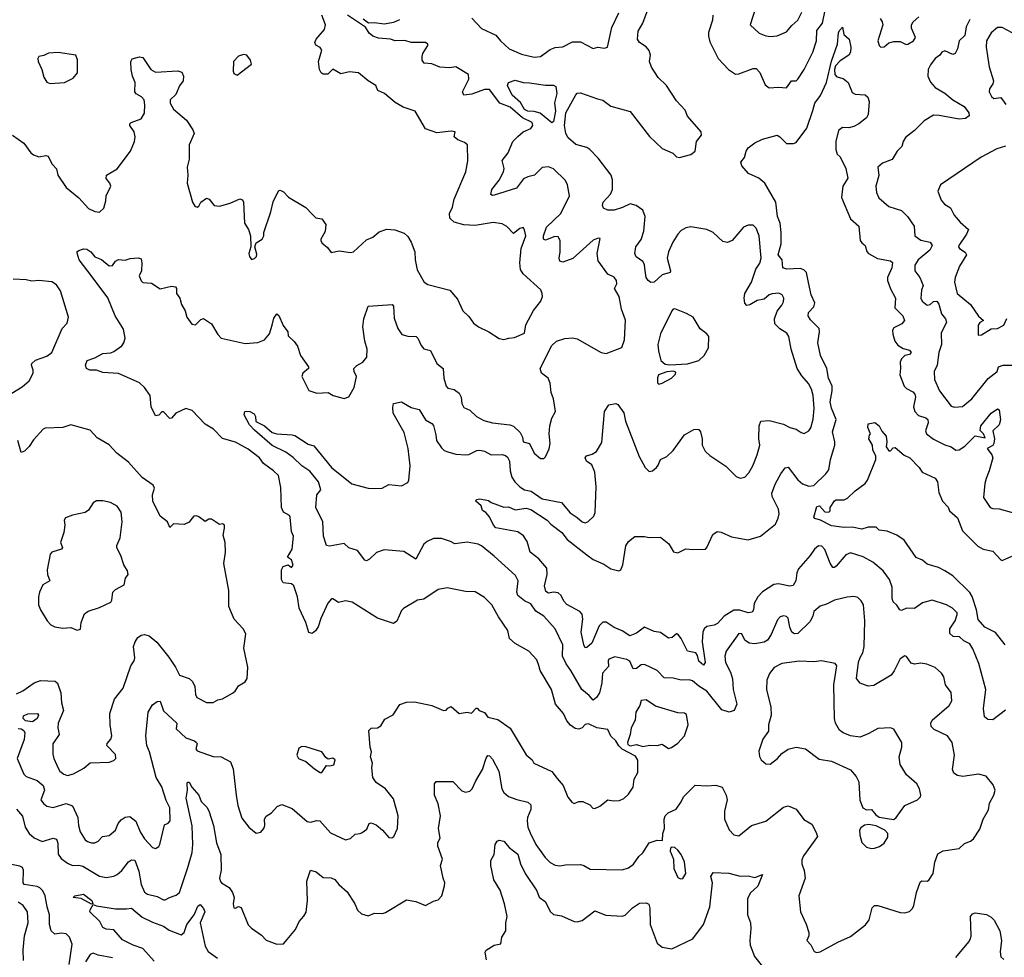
# Model space of a CAD drawing. Extents: x 1995161 to 2088924, y 769148 to 906007.
# Tile 167 of 256: x 2043575 to 2049738, y 812490 to 818357. Entities that reach past the tile are written whole.
import ezdxf

# ---------------------------------------------------------------- set-up
doc = ezdxf.new("R2010")
doc.units = 0

msp = doc.modelspace()

# ---------------------------------------------------------------- linework, layer by layer
at = {"layer": '0CON20XD'}
for points in [[(2048183.1, 818435), (2048146.2, 818325), (2048203.6, 818273.6), (2048245, 818255.6), (2048275, 818251.9), (2048315, 818255.8), (2048375, 818280.8), (2048408.2, 818321.8), (2048445.4, 818355), (2048469.2, 818405)], [(2043530, 817635), (2043600, 817585), (2043644.4, 817524.4), (2043661.1, 817511.1), (2043695, 817499.2), (2043737.7, 817507.7), (2043752.7, 817502.7), (2043775.6, 817455), (2043805.8, 817425), (2043814.3, 817384.3), (2043866.3, 817306.3), (2043945, 817242), (2044005, 817176), (2044046.1, 817156.1), (2044075, 817153.8), (2044102, 817178), (2044113, 817223), (2044115.8, 817255), (2044145.8, 817315), (2044138.8, 817335), (2044116.7, 817363.3), (2044118, 817385), (2044184.3, 817425), (2044268.8, 817535), (2044294, 817595), (2044297.5, 817625), (2044290.8, 817655), (2044264, 817695), (2044264, 817705), (2044273.3, 817715), (2044335, 817736), (2044355, 817772.5), (2044358.2, 817825), (2044353.6, 817855), (2044338.1, 817875), (2044303.4, 817893.4), (2044296.2, 817906.2), (2044296.7, 817965), (2044280, 818005), (2044272.5, 818045), (2044271.2, 818095), (2044278.3, 818111.7), (2044325, 818124), (2044345, 818120.8), (2044394.7, 818044.7), (2044425, 818030), (2044565, 818038), (2044589.5, 818029.5), (2044600, 818005), (2044598.6, 817975), (2044575, 817943.3), (2044551.2, 817888.8), (2044516.7, 817855), (2044516.7, 817835), (2044537, 817797), (2044618.3, 817728.3), (2044658.8, 817668.8), (2044666, 817645), (2044635.8, 817575), (2044635.8, 817485), (2044622.5, 817435), (2044628, 817385), (2044623.8, 817335), (2044656.7, 817215), (2044670.7, 817190.7), (2044685, 817183.3), (2044695, 817190), (2044707.5, 817215), (2044745, 817240), (2044760, 817235), (2044792.5, 817195), (2044825, 817190), (2044891.7, 817208.3), (2044953.6, 817236.4), (2044969.3, 817229.3), (2044976.2, 817215), (2044980.8, 817085), (2045006, 817045), (2045018.8, 817005), (2045021.2, 816935), (2045008.8, 816895), (2045012.5, 816875), (2045025, 816857.5), (2045045, 816862.5), (2045056.7, 816875), (2045059.3, 816889.3), (2045046.7, 816935), (2045055, 816960), (2045092.5, 816985), (2045103.3, 817005), (2045103.3, 817025), (2045146.9, 817155), (2045161.7, 817218.3), (2045195, 817286.7), (2045205, 817290), (2045225, 817280), (2045257, 817247), (2045365, 817181.2), (2045408.2, 817138.2), (2045427.3, 817117.3), (2045465, 817111.2), (2045490.8, 817075), (2045487, 817033), (2045458.8, 816985), (2045458.8, 816975), (2045465, 816960), (2045501.7, 816931.7), (2045525, 816900), (2045575, 816912), (2045645, 816901.2), (2045665, 816903.8), (2045745, 816979.2), (2045785, 816997.5), (2045825, 817030.6), (2045873, 817047), (2045922.8, 817042.8), (2045980.9, 817020.9), (2046005, 817001.2), (2046025.4, 816965.4), (2046048, 816905), (2046049.4, 816855), (2046061.7, 816791.7), (2046105.8, 816715.8), (2046129.5, 816699.5), (2046266.7, 816665), (2046315, 816608.8), (2046348.8, 816535), (2046385, 816500), (2046415, 816458), (2046446.7, 816435), (2046511.2, 816405), (2046575, 816362), (2046605, 816355.8), (2046636, 816364), (2046672.3, 816367.7), (2046734.2, 816395), (2046741.8, 816448.2), (2046791.4, 816538.6), (2046835.7, 816595), (2046847.1, 816625), (2046845.8, 816645), (2046836.1, 816666.1), (2046726.1, 816766.1), (2046709.5, 816795), (2046705.5, 816835), (2046714.4, 816925.6), (2046741.9, 817005), (2046735, 817042.5), (2046726, 817056), (2046705, 817051.2), (2046665, 817018.8), (2046623.1, 817063.1), (2046595, 817080.5), (2046538.3, 817088.3), (2046425, 817068.5), (2046355, 817074.3), (2046295, 817091.4), (2046267.1, 817115), (2046264.6, 817145), (2046282.9, 817185), (2046294.6, 817235), (2046368.2, 817405), (2046379.4, 817475), (2046377.5, 817575), (2046359.1, 817589.1), (2046316.7, 817605), (2046293.6, 817623.6), (2046300, 817655), (2046275, 817660), (2046185, 817648.5), (2046115, 817674.4), (2046050, 817785), (2045975, 817810.8), (2045925, 817840), (2045858.8, 817895), (2045816.7, 817915), (2045804, 817945), (2045755, 817974.3), (2045695, 818025.7), (2045638.8, 818031.2), (2045585, 818018), (2045535, 818048.8), (2045504.3, 818015.7), (2045475, 818016.9), (2045460.8, 818025), (2045451.1, 818045), (2045445.6, 818095), (2045465.9, 818165.9), (2045455, 818183.8), (2045427.5, 818197.5), (2045421.8, 818215), (2045430.9, 818235), (2045482.9, 818295), (2045488.9, 818325), (2045465.7, 818385.7)], [(2044027.7, 816747.7), (2043947.5, 816855), (2043933.6, 816896.4), (2043933.9, 816906.1), (2043945, 816913.3), (2043975, 816924), (2043995, 816921.4), (2044019.2, 816905), (2044045, 816874), (2044086.1, 816856.1), (2044135, 816817.5), (2044155, 816820), (2044173.6, 816846.4), (2044193.6, 816856.4), (2044235, 816853.3), (2044266.4, 816863.6), (2044317, 816867), (2044335, 816860), (2044340, 816835), (2044336.2, 816785), (2044322.5, 816755), (2044335, 816722.5), (2044345, 816712.5), (2044399.5, 816709.5), (2044453.6, 816673.6), (2044525, 816690), (2044550, 816685), (2044556.2, 816675), (2044556.7, 816645), (2044576.2, 816615), (2044588, 816575), (2044611.2, 816535), (2044621.2, 816495), (2044653, 816453), (2044675, 816448.8), (2044707.7, 816482.3), (2044725, 816486.7), (2044776.2, 816455), (2044815, 816386.7), (2044835, 816363.8), (2044985, 816332), (2045065, 816337.1), (2045106.7, 816353.3), (2045137.9, 816392.1), (2045155.7, 816445), (2045165, 816490), (2045185, 816517.5), (2045195.9, 816505.9), (2045223, 816443), (2045252.5, 816405), (2045255, 816380), (2045293, 816343), (2045313.6, 816313.6), (2045332.5, 816255), (2045382.5, 816185), (2045382.5, 816175), (2045347.5, 816145), (2045340, 816125), (2045385, 816036.7), (2045435, 816020.8), (2045505, 816023.8), (2045535.9, 816005.9), (2045605, 815986.7), (2045635, 815997.5), (2045669.2, 816055), (2045682.9, 816125), (2045668.8, 816155), (2045666.7, 816175), (2045685, 816193.8), (2045722.5, 816215), (2045748, 816245), (2045750, 816295), (2045735.6, 816345), (2045723.5, 816435), (2045728.9, 816485), (2045755.6, 816564.4), (2045906.2, 816575), (2045914.3, 816564.3), (2045918.6, 816488.6), (2045941.1, 816425), (2045966.6, 816386.6), (2046005, 816376.7), (2046056.2, 816375), (2046067.5, 816365), (2046087.9, 816317.9), (2046105, 816298), (2046145, 816286.7), (2046186.5, 816206.5), (2046226, 816175), (2046230, 816115), (2046245, 816063.3), (2046255, 816051.2), (2046295, 816044), (2046325, 816021.2), (2046337.1, 815995), (2046342.5, 815955), (2046355, 815930.8), (2046393.1, 815913.1), (2046434.7, 815874.7), (2046480.2, 815850.2), (2046535, 815834.2), (2046642.3, 815822.3), (2046664.5, 815814.5), (2046706.7, 815775), (2046721.1, 815745), (2046726.2, 815716.2), (2046765, 815706.2), (2046795, 815644.3), (2046835, 815612), (2046855, 815612), (2046865, 815621.2), (2046888.8, 815671.2), (2046894.5, 815705), (2046888.5, 815765), (2046893.1, 815815), (2046905, 815863.3), (2046928.8, 815905), (2046915.5, 815985), (2046901.5, 816025), (2046895, 816083.3), (2046883.3, 816115), (2046840, 816145), (2046831.4, 816175), (2046905, 816318), (2046933.8, 816345), (2046986.7, 816363.3), (2047034, 816366), (2047065, 816361.1), (2047213.8, 816275), (2047245, 816267.5), (2047343, 816307), (2047360.6, 816355), (2047366.4, 816476.4), (2047342.5, 816545), (2047326.2, 816625), (2047297.5, 816675), (2047311.4, 816705), (2047310, 816725), (2047295, 816746.9), (2047255, 816765.8), (2047195, 816847.5), (2047190, 816895), (2047207.3, 816987.3), (2047195, 816991.2), (2047165, 816976.9), (2047036.2, 816863.8), (2046975, 816840), (2046955.6, 816845.6), (2046951.1, 816865), (2046957.9, 816905), (2046957.5, 816975), (2046945, 816998.5), (2046925, 817000.4), (2046866.7, 816976.7), (2046852.5, 816985), (2046852.6, 817005), (2046871.6, 817058.4), (2046960.8, 817145), (2047015.6, 817255), (2047004.5, 817325), (2046991.7, 817351.7), (2046915, 817424.2), (2046885, 817436.5), (2046845, 817431.5), (2046796.3, 817383.7), (2046755, 817374.4), (2046728.9, 817361.1), (2046685, 817303.1), (2046545, 817260), (2046535, 817258), (2046524.4, 817264.4), (2046530, 817295), (2046576.1, 817353.9), (2046602.4, 817405), (2046606.4, 817426.3), (2046595, 817476.7), (2046631.5, 817525), (2046644.2, 817555.8), (2046661.9, 817595), (2046692.6, 817627.4), (2046725.3, 817654.7), (2046775, 817675.8), (2046786.5, 817695), (2046782.2, 817715), (2046722.3, 817742.3), (2046645, 817809.4), (2046580, 817835), (2046515, 817920), (2046485, 817921.5), (2046405, 817891.8), (2046353.8, 817885), (2046345.9, 817905.9), (2046385.4, 817985), (2046383.6, 818015), (2046305, 818062.7), (2046265, 818057.2), (2046205, 818059.6), (2046155, 818080.8), (2046105.9, 818085.9), (2046094.3, 818104.3), (2046093.4, 818126.6), (2046098.6, 818145), (2046130, 818195), (2046128.8, 818205), (2046115, 818214.2), (2046025, 818215.7), (2045985, 818226.5), (2045925, 818225.5), (2045895, 818235.4), (2045821.5, 818241.5), (2045785, 818254.3), (2045762.6, 818272.6), (2045739.7, 818309.7), (2045626.7, 818385)], [(2045725, 818361.8), (2045757, 818337), (2045795, 818339.5), (2045855, 818331.3), (2045917.1, 818342.9), (2045955, 818358.9)], [(2046405, 818366.2), (2046465, 818302.5), (2046555, 818261.4), (2046585, 818224.4), (2046638.6, 818175), (2046715, 818141.3), (2046795, 818122.5), (2046835, 818127.5), (2046895, 818171.4), (2046925.7, 818184.3), (2046975, 818188), (2047035, 818218.9), (2047085, 818218.9), (2047165, 818176.7), (2047194, 818186), (2047235, 818179.2), (2047254.2, 818185.8), (2047281.2, 818308.8), (2047325, 818400.8)], [(2047475.2, 818334.8), (2047501.3, 818408.7)], [(2047912.5, 818385), (2047911.1, 818355), (2047885, 818277.5), (2047885.5, 818255), (2047895, 818218.8), (2047947.1, 818115), (2048010.8, 818045), (2048055, 818016.9), (2048075, 818017.8), (2048165, 818052.7), (2048185, 818051.1), (2048206.4, 818026.4), (2048239.8, 817949.8), (2048265, 817930), (2048325, 817936.2), (2048375, 817931.2), (2048405, 817974), (2048435, 817975.8), (2048445, 817986), (2048484.4, 818045), (2048540, 818155), (2048561.2, 818225), (2048565, 818288.8), (2048598.9, 818335), (2048615, 818406.7)], [(2049520.7, 818359.3), (2049498.2, 818311.8), (2049490.5, 818259.5), (2049456, 818225), (2049444, 818175), (2049430, 818145), (2049415, 818140), (2049365, 818162), (2049346.7, 818155), (2049334.4, 818135.6), (2049304.3, 818115), (2049275, 818074.2), (2049260.9, 818045), (2049258.9, 818005), (2049275, 817967.5), (2049305, 817933.3), (2049365, 817897.3), (2049415, 817856), (2049485.5, 817815), (2049516.5, 817775), (2049517.8, 817755), (2049495, 817738.2), (2049455.9, 817734.1), (2049328.8, 817758.8), (2049295, 817759.2), (2049235, 817724.4), (2049175, 817664.2), (2049118.9, 817621.1), (2049104.4, 817595), (2049096.7, 817563.3), (2049066, 817535), (2049036.6, 817483.4), (2048975, 817458.9), (2048946, 817435), (2048952.7, 817382.7), (2048934, 817315), (2048937.1, 817275), (2048952.5, 817242.5), (2049015, 817188.1), (2049095, 817163.5), (2049131.9, 817125), (2049172.5, 817065), (2049178, 817005), (2049215, 816978.6), (2049273.8, 816965), (2049285.6, 816945), (2049271.2, 816915), (2049199.3, 816855), (2049178.3, 816821.7), (2049177.8, 816785), (2049208.2, 816745), (2049229.2, 816695), (2049219.2, 816665), (2049214.2, 816614.2), (2049223.8, 816595), (2049255, 816570), (2049273.3, 816575), (2049295, 816594.2), (2049315.4, 816595.4), (2049327.7, 816577.7), (2049345, 816517.5), (2049369.4, 816485), (2049376, 816465), (2049342.8, 816395), (2049343.8, 816325), (2049327.8, 816275), (2049317.1, 816195), (2049297.5, 816155), (2049300.6, 816105), (2049331.1, 816035), (2049405, 815939.2), (2049425, 815931.9), (2049475, 815937.1), (2049534.3, 815985.7), (2049637.2, 816112.8), (2049692, 816155), (2049701.2, 816185), (2049730, 816195), (2049790, 816195)], [(2048960, 818365), (2048973.3, 818345), (2048976.2, 818325), (2048945.7, 818225), (2048953.3, 818195), (2048964, 818185), (2048985, 818187.1), (2049015, 818211.9), (2049045, 818220.9), (2049085, 818221.4), (2049123, 818203), (2049134.1, 818204.1), (2049168.8, 818225), (2049182, 818245), (2049156.7, 818305), (2049157.5, 818325), (2049167.5, 818345), (2049203.3, 818375)], [(2046768.8, 813268.8), (2046805.6, 813195), (2046864.2, 813115), (2046895, 813084), (2046927, 813067), (2046955, 813062), (2046990.3, 813069.7), (2047085, 813071.4), (2047106.7, 813065), (2047145, 813040.8), (2047345, 813037.1), (2047385, 813050), (2047417.6, 813072.4), (2047449.5, 813120.5), (2047475.6, 813144.4), (2047515, 813206.2), (2047565, 813222.5), (2047598.3, 813221.7), (2047600, 813265), (2047610, 813295), (2047607.5, 813355), (2047614, 813375), (2047633.8, 813395), (2047683.3, 813416.7), (2047715, 813462), (2047729.4, 813495), (2047803.2, 813566.8), (2047875, 813562.2), (2047932.1, 813567.9), (2047972.5, 813555), (2047997.5, 813505), (2048003.5, 813475), (2047985.6, 813405), (2047986.4, 813355), (2048015, 813287.5), (2048045, 813255.8), (2048075, 813250), (2048155, 813314.2), (2048245, 813341.1), (2048355, 813429.6), (2048385, 813437.6), (2048435, 813418), (2048483, 813353), (2048533, 813323), (2048560.9, 813270.9), (2048567.8, 813245), (2048480.8, 813125), (2048470.9, 813099.1), (2048470, 813075), (2048484.2, 813034.2), (2048492, 812985), (2048450.8, 812875), (2048461.2, 812775), (2048497.7, 812697.7), (2048514, 812645), (2048513.8, 812625), (2048501.2, 812595), (2048527.3, 812567.3), (2048547, 812527), (2048565, 812520), (2048585, 812524.3), (2048695.5, 812584.5), (2048775, 812620), (2048867.7, 812692.3), (2048891.2, 812725), (2048911.2, 812798.8), (2048925, 812813.3), (2048946.1, 812813.9), (2049085, 812770.8), (2049115, 812768), (2049145, 812776.7), (2049163.3, 812795), (2049171.2, 812815), (2049188, 812895), (2049210.3, 812959.7), (2049222.2, 812967.8), (2049255, 812967.1), (2049265, 812972.5), (2049293.1, 813015), (2049302.2, 813085), (2049321.5, 813138.5), (2049355, 813157.1), (2049455, 813170.8), (2049487.9, 813202.1), (2049525, 813215.8), (2049545, 813231.2), (2049585, 813291.2), (2049606.2, 813353.8), (2049637.6, 813412.4), (2049644.5, 813455), (2049672.5, 813505), (2049680, 813535), (2049668.8, 813568.8), (2049624.2, 813624.2), (2049575, 813635.7), (2049477.6, 813622.4), (2049445, 813628.1), (2049421.3, 813641.3), (2049413.3, 813665), (2049426.4, 813755), (2049410.6, 813835), (2049382.5, 813875), (2049298.8, 813915), (2049279.2, 813935), (2049277.1, 813955), (2049285.7, 813975), (2049391.4, 814065), (2049408.6, 814095), (2049405, 814146.7), (2049368.6, 814195), (2049358.6, 814245), (2049345, 814268), (2049305, 814304), (2049252.5, 814325), (2049215, 814331.4), (2049175, 814324.4), (2049155, 814330.6), (2049125, 814372.5), (2049115, 814376.7), (2049085, 814358), (2049048.2, 814281.8), (2049029.2, 814255), (2048920.1, 814189.9), (2048885, 814185.7), (2048834.7, 814205), (2048811.6, 814235), (2048824.1, 814335.9), (2048834.7, 814365.3), (2048851.8, 814395), (2048861.2, 814435), (2048864.5, 814595), (2048855.8, 814695), (2048841.7, 814721.7), (2048821.2, 814741.2), (2048795, 814747.5), (2048754.3, 814744.3), (2048675, 814725.5), (2048625, 814699.2), (2048585, 814686.7), (2048545, 814653.3), (2048540, 814625), (2048520.2, 814589.8), (2048445, 814516.5), (2048425, 814513.5), (2048408.6, 814525), (2048395.5, 814555), (2048385, 814612), (2048375, 814621.9), (2048355, 814627.8), (2048335, 814620), (2048317.4, 814602.6), (2048279.1, 814510.9), (2048254.7, 814475.3), (2048235, 814462.3), (2048175, 814451.1), (2048141.2, 814455), (2048114.2, 814475), (2048095, 814513.3), (2048075, 814516), (2047995.8, 814405), (2047989.2, 814375), (2047993.1, 814335), (2048024.2, 814274.2), (2048037, 814233), (2048041.4, 814165), (2048063.3, 814075), (2048045.8, 814034.2), (2048015, 814024.6), (2047968.8, 814038.8), (2047875.8, 814155.8), (2047826.1, 814186.1), (2047785, 814220.5), (2047765, 814225.5), (2047715, 814223.5), (2047665, 814237.8), (2047609.4, 814239.4), (2047565, 814285.5), (2047485, 814323.3), (2047465, 814321.1), (2047435, 814297.5), (2047415, 814294.4), (2047392.7, 814342.8), (2047375, 814353.9), (2047298.9, 814371.1), (2047262.9, 814355), (2047258.1, 814345), (2047260.3, 814309.7), (2047222.6, 814267.4), (2047218.1, 814208.1), (2047202.8, 814145), (2047185, 814115.6), (2047165, 814100), (2047139.1, 814129.1), (2047093.2, 814165), (2047025.3, 814285.3), (2046995, 814326.9), (2046972.7, 814375), (2046974.5, 814445), (2046925.4, 814545.4), (2046855.6, 814625), (2046805.7, 814655.7), (2046775, 814701.1), (2046735, 814721.4), (2046691.9, 814755), (2046685.6, 814775), (2046694.8, 814845), (2046678.8, 814878.8), (2046545, 815001.2), (2046464.6, 815064.6), (2046444.6, 815074.6), (2046375, 815088.5), (2046297.5, 815077.5), (2046272.1, 815092.1), (2046215, 815110), (2046165, 815110), (2046125, 815091.9), (2046105, 815075.6), (2046055, 814981.2), (2045979.7, 815029.7), (2045855, 815039.3), (2045807.2, 815022.8), (2045765, 814982), (2045745, 814971.2), (2045735, 814976.2), (2045690, 815035), (2045635, 815053.1), (2045605, 815080), (2045513, 815063), (2045495, 815067.5), (2045476.4, 815126.4), (2045471.2, 815215), (2045428, 815305), (2045434.2, 815385), (2045458.6, 815415), (2045445, 815465.8), (2045391.6, 815531.6), (2045340, 815565), (2045287, 815617), (2045241.3, 815651.3), (2045155, 815692.2), (2045045, 815788.9), (2045013.1, 815823.1), (2044978.8, 815885), (2044983.3, 815905), (2044995, 815908.6), (2045015, 815905.6), (2045041.7, 815891.7), (2045051.4, 815875), (2045053.8, 815843.8), (2045106.5, 815816.5), (2045155, 815774.2), (2045185, 815766), (2045279.2, 815759.2), (2045296.7, 815755), (2045380.5, 815700.5), (2045415, 815691.2), (2045526.2, 815555), (2045652.7, 815452.7), (2045755, 815426), (2045795, 815423.8), (2045844.1, 815425.9), (2045885, 815448), (2045965, 815440), (2046005, 815461.2), (2046011.4, 815475), (2046019.6, 815565), (2046006.5, 815675), (2045980.4, 815775), (2045913.3, 815895), (2045909.3, 815930.7), (2045915, 815956.2), (2045965, 815966), (2046025, 815930), (2046075, 815917.5), (2046113.8, 815853.8), (2046155, 815830.8), (2046165, 815818), (2046179.6, 815759.6), (2046184.6, 815725), (2046215, 815679.2), (2046231.8, 815661.8), (2046255, 815652.5), (2046305, 815639.5), (2046365, 815634.4), (2046385, 815637.1), (2046435, 815662.5), (2046455, 815664.5), (2046485, 815656.7), (2046525, 815634.7), (2046595, 815637.2), (2046615, 815630.8), (2046629, 815619), (2046640.6, 815595), (2046643.9, 815535), (2046655, 815494.4), (2046673.8, 815465), (2046705, 815433.8), (2046735, 815416.2), (2046777, 815407), (2046845, 815358.2), (2046966.4, 815336.4), (2047021.2, 815271.2), (2047065, 815242.9), (2047095, 815214.3), (2047115, 815208.8), (2047130, 815215), (2047168.9, 815251.1), (2047176.8, 815273.2), (2047183.1, 815435), (2047174.4, 815525), (2047155, 815571.2), (2047122, 815595), (2047114, 815615), (2047122.2, 815627.8), (2047158.3, 815638.3), (2047186, 815655), (2047218, 815712), (2047236, 815905), (2047262, 815948), (2047305, 815956.2), (2047319.5, 815949.5), (2047356.6, 815896.6), (2047367.5, 815845), (2047453, 815623), (2047489.2, 815555), (2047515, 815530), (2047535, 815534), (2047560, 815555), (2047571.3, 815568.7), (2047585, 815606), (2047625, 815624), (2047665, 815662), (2047735, 815759.2), (2047795, 815792), (2047815, 815796), (2047825, 815793.3), (2047835, 815777.5), (2047845.7, 815735), (2047845.8, 815695.8), (2047865, 815657.5), (2047895, 815630), (2047995, 815563.8), (2048059.5, 815499.5), (2048085, 815488), (2048113.3, 815495), (2048138, 815522), (2048162.5, 815565), (2048191.4, 815635), (2048208.1, 815695), (2048201.9, 815735), (2048202.2, 815815), (2048214, 815845), (2048265, 815848.2), (2048355.4, 815825.4), (2048395, 815804.4), (2048435.5, 815795.5), (2048465, 815774), (2048485, 815768), (2048514.5, 815785.5), (2048525.9, 815804.1), (2048541.9, 815858.1), (2048548.1, 815925), (2048540.6, 816005), (2048530.8, 816045), (2048511.5, 816081.5), (2048469.4, 816129.4), (2048441.3, 816175), (2048404.4, 816295), (2048389.4, 816375), (2048375.4, 816395.4), (2048332.1, 816422.1), (2048301.2, 816455), (2048300, 816485), (2048315, 816532.5), (2048345, 816570), (2048355, 816592.5), (2048356.9, 816615), (2048347.5, 816635), (2048325.8, 816645.8), (2048285, 816642.5), (2048264.7, 816635.3), (2048235, 816609.5), (2048190.6, 816600.6), (2048145, 816572.2), (2048125, 816569.2), (2048113.9, 816583.9), (2048108.8, 816615), (2048113.5, 816645), (2048155.9, 816715), (2048183.1, 816796.9), (2048206.5, 816833.5), (2048216.4, 816865), (2048204.1, 817004.1), (2048185, 817053.8), (2048165, 817070.8), (2048135, 817071.4), (2048105, 817058.6), (2048035, 816976.5), (2048005, 816962.7), (2047975, 816970), (2047915.7, 817025), (2047875, 817044.5), (2047775, 817060.5), (2047744.6, 817055.4), (2047715, 817038.9), (2047695, 817014.4), (2047662.7, 816965), (2047635.3, 816905), (2047627.3, 816865), (2047649.2, 816785), (2047646.2, 816775), (2047595, 816760), (2047546.9, 816715), (2047525, 816713.1), (2047507.8, 816725), (2047495.5, 816745), (2047488.5, 816801.5), (2047485, 816826), (2047475, 816844.4), (2047433.1, 816873.1), (2047425.3, 816895), (2047431.8, 816935), (2047465, 816981.5), (2047481.6, 817035), (2047489.1, 817125), (2047475.6, 817165), (2047432.5, 817195), (2047395, 817205.4), (2047347.9, 817182.1), (2047295, 817165.7), (2047256.5, 817166.5), (2047228, 817178), (2047222, 817195), (2047225.8, 817215), (2047272.5, 817265), (2047285.5, 817295), (2047285.6, 817355), (2047276.7, 817385), (2047195, 817490.6), (2047144.2, 817545), (2047125, 817557.5), (2047055, 817577.1), (2047008.1, 817618.1), (2046992.9, 817645), (2046984.7, 817694.7), (2046992.2, 817775), (2047055, 817887.8), (2047065, 817898.1), (2047085, 817900.6), (2047191.9, 817861.9), (2047225, 817854.5), (2047275, 817816.8), (2047395, 817782.9), (2047515.8, 817625.8), (2047595, 817550.6), (2047661.9, 817521.9), (2047685, 817498.8), (2047705, 817494), (2047775, 817514.3), (2047802.5, 817535), (2047810, 817595), (2047842.5, 817635), (2047840.5, 817655), (2047755, 817754.6), (2047740.3, 817790.3), (2047685, 817850), (2047623.6, 817945), (2047570.7, 817995), (2047530, 818060), (2047516.9, 818095), (2047522.5, 818135), (2047514.2, 818164.2), (2047495, 818186.9), (2047453.3, 818215), (2047441.2, 818235), (2047445.3, 818285), (2047475.2, 818334.8)], [(2049745, 814037.5), (2049665, 813975.5), (2049635, 813978.5), (2049613.8, 813993.8), (2049607.4, 814047.4), (2049622.9, 814165), (2049578.3, 814328.3), (2049541.1, 814421.1), (2049521.1, 814451.1), (2049485, 814470.9), (2049457.8, 814495), (2049417.1, 814497.1), (2049395.5, 814515.5), (2049396.5, 814545), (2049430.5, 814595), (2049443.1, 814635), (2049441.4, 814645), (2049412.9, 814675), (2049375, 814696.5), (2049285, 814724.3), (2049225, 814709.1), (2049175, 814672.2), (2049125, 814674.2), (2049095, 814659.4), (2049083.6, 814663.6), (2049065, 814693.3), (2049040.9, 814715), (2049034.6, 814735.4), (2049036.1, 814806.1), (2049018.5, 814855), (2048978.3, 814908.3), (2048915, 814962.9), (2048855, 814995.4), (2048775, 815021.1), (2048745, 815008.1), (2048685, 814937.5), (2048675, 814928.8), (2048665, 814928.8), (2048647.4, 814957.4), (2048615, 815042.9), (2048595, 815063.5), (2048575, 815065.5), (2048549.1, 815045), (2048523.3, 815005), (2048448.3, 814921.7), (2048438.2, 814895), (2048432.3, 814845), (2048415, 814817.7), (2048395, 814812.9), (2048325, 814826.4), (2048295, 814822.8), (2048225, 814777.7), (2048194.7, 814745), (2048172.7, 814705), (2048167.9, 814665), (2048159.5, 814650.5), (2048135, 814646), (2048083.1, 814663.1), (2048045, 814662.8), (2047984.2, 814625), (2047941.9, 814578.1), (2047921.7, 814568.3), (2047875, 814560.9), (2047859.1, 814545), (2047851.6, 814525), (2047845.8, 814465), (2047865.5, 814334.5), (2047855, 814318.8), (2047825, 814344.2), (2047817.6, 814377.6), (2047805.8, 814395), (2047755, 814406), (2047715, 814485.8), (2047695, 814512), (2047685, 814514), (2047658.8, 814491.2), (2047635, 814486.7), (2047585, 814522.5), (2047545, 814529.5), (2047485, 814555.7), (2047435, 814518.2), (2047392.7, 814502.7), (2047345, 814532.8), (2047295, 814553.2), (2047245, 814587.1), (2047225, 814587.5), (2047202.5, 814565), (2047155, 814455.6), (2047125, 814428), (2047115, 814426.2), (2047105.5, 814445.5), (2047088.4, 814525), (2047100.3, 814605), (2047095, 814637.5), (2047080, 814655), (2046998.8, 814698.8), (2046980.5, 814719.5), (2046964.4, 814755), (2046945, 814770), (2046915, 814774.5), (2046885, 814767.9), (2046868.6, 814778.6), (2046860, 814815), (2046876.7, 814885), (2046874.4, 814925), (2046823.1, 814983.1), (2046770, 815025), (2046751.7, 815091.7), (2046728.3, 815128.3), (2046692.7, 815152.7), (2046555, 815178.1), (2046540, 815195), (2046516.2, 815246.2), (2046493.1, 815273.1), (2046472.5, 815285), (2046463.8, 815315), (2046428.8, 815345), (2046433.8, 815355), (2046455, 815360), (2046508.3, 815348.3), (2046525, 815336.2), (2046605, 815306.7), (2046635, 815308), (2046675, 815291.2), (2046745, 815301.6), (2046775, 815292.9), (2046876.9, 815225), (2046899.6, 815199.6), (2046968, 815148), (2047002.1, 815105), (2047125, 815009.6), (2047165, 814979.1), (2047230, 814950), (2047275, 814921.1), (2047325, 814909.2), (2047337.1, 814915), (2047350.4, 814945), (2047368.6, 815065), (2047385, 815091.2), (2047425, 815122.5), (2047485, 815123.3), (2047515, 815116.2), (2047585, 815120), (2047637, 815077), (2047667.9, 815027.9), (2047695, 815021.4), (2047745, 815045.7), (2047785, 815041.2), (2047866.7, 815045), (2047876.4, 815053.6), (2047914, 815135), (2047940, 815155), (2047965, 815150.8), (2048030.9, 815120.9), (2048135, 815102.5), (2048212.5, 815125), (2048305, 815200), (2048321.7, 815238.3), (2048328.8, 815265), (2048323.3, 815295), (2048284.5, 815374.5), (2048281.8, 815395), (2048304.5, 815455), (2048338.3, 815515), (2048365, 815552.2), (2048385, 815556.2), (2048445, 815478.8), (2048475, 815452.7), (2048515, 815437.3), (2048545, 815442.7), (2048620.8, 815515), (2048638.9, 815541.1), (2048650, 815605), (2048676.7, 815695), (2048677.5, 815715), (2048662.4, 815777.6), (2048685.3, 815855.3), (2048655, 815925.8), (2048647.9, 815965), (2048660.8, 816035), (2048660.5, 816065), (2048637, 816115), (2048627.1, 816175), (2048586.6, 816255), (2048570.6, 816335), (2048581.2, 816405), (2048578.9, 816425), (2048525, 816479.5), (2048510, 816505), (2048511.4, 816525), (2048545, 816560.6), (2048552.3, 816585), (2048528.1, 816635), (2048512.3, 816712.2), (2048500.4, 816775), (2048483, 816793), (2048459.4, 816799.4), (2048376.4, 816796.4), (2048352, 816805), (2048346.7, 816855), (2048323.1, 816885), (2048340.8, 816955), (2048341.5, 817025), (2048333.8, 817083.8), (2048317.5, 817125), (2048306.9, 817215), (2048239.2, 817335), (2048200.8, 817365), (2048135.4, 817395), (2048095, 817442.5), (2048087.8, 817465), (2048112.1, 817495), (2048121.1, 817535), (2048134.6, 817555), (2048175, 817586.9), (2048225, 817609.8), (2048315, 817633.8), (2048332.3, 817625), (2048375, 817583.1), (2048418, 817582), (2048435, 817588.2), (2048502.3, 817677.7), (2048539.4, 817789.4), (2048550.8, 817835), (2048587.2, 817882.8), (2048624.7, 817965), (2048655, 818098), (2048694.3, 818205), (2048700, 818275), (2048705, 818290), (2048725, 818310), (2048733.3, 818265), (2048765.5, 818235), (2048776.1, 818185), (2048775.4, 818155), (2048765, 818135.8), (2048710, 818100), (2048681.3, 818068.7), (2048674.4, 818045.6), (2048677.5, 818015), (2048690, 818000), (2048729.8, 817989.8), (2048760.4, 817965), (2048785, 817900.8), (2048805, 817892.4), (2048867.3, 817887.3), (2048882.8, 817872.8), (2048891.5, 817845), (2048884.4, 817765), (2048875, 817742.5), (2048827.5, 817705), (2048795, 817689.6), (2048765, 817681.5), (2048725, 817682.3), (2048699.1, 817665), (2048682.5, 817595), (2048682.5, 817545), (2048691.8, 817515), (2048709.4, 817499.4), (2048746.5, 817426.5), (2048758.8, 817365), (2048727.5, 817315), (2048718.4, 817245), (2048775, 817111.4), (2048827.5, 817065), (2048835.6, 816975), (2048845, 816960), (2048866.7, 816945), (2048876.1, 816906.1), (2048886.7, 816895), (2048942.8, 816862.8), (2049025, 816848.9), (2049038.2, 816838.2), (2049034, 816805), (2049006.6, 816745), (2049007.2, 816725), (2049024.2, 816674.2), (2049057.1, 816615), (2049051.3, 816555), (2049103.4, 816503.4), (2049112.8, 816475), (2049096.8, 816453.2), (2049045, 816429.1), (2049038.4, 816415), (2049038.9, 816388.9), (2049052.8, 816345), (2049070.5, 816320.5), (2049105, 816298.9), (2049145, 816289.5), (2049154.4, 816275), (2049145, 816261.8), (2049115, 816255.6), (2049095, 816234.4), (2049086.2, 816215), (2049087.7, 816177.7), (2049082.6, 816135), (2049110, 816065), (2049125, 816050), (2049165, 816029.6), (2049176.6, 816015), (2049180.9, 815995), (2049170, 815935), (2049176.9, 815905), (2049201.3, 815881.3), (2049245.8, 815865.8), (2049258.8, 815855), (2049260.7, 815835), (2049243.6, 815785), (2049250, 815765), (2049295, 815733.3), (2049365, 815696.5), (2049404.5, 815684.5), (2049435, 815664), (2049455, 815665.7), (2049490.5, 815689.5), (2049555, 815752.5), (2049618.3, 815741.7), (2049606.7, 815765), (2049585.9, 815785.9), (2049590, 815815), (2049655, 815896), (2049695, 815922.5), (2049705, 815916.7), (2049714.3, 815854.3), (2049705, 815822.5), (2049666.7, 815785), (2049676, 815735), (2049672.5, 815705), (2049665, 815693.8), (2049630, 815675), (2049660, 815635), (2049664.7, 815615), (2049643.4, 815535), (2049623.5, 815486.5), (2049614.7, 815455), (2049607.6, 815367.6), (2049650, 815305), (2049665, 815297.5), (2049705, 815297.1), (2049795, 815270.8)], [(2049786, 818276), (2049725, 818307.8), (2049695, 818309.4), (2049654.7, 818275.3), (2049625.6, 818225), (2049624.5, 818185.5), (2049643.1, 818063.1), (2049670.8, 817975), (2049666, 817955), (2049643.8, 817925), (2049643.3, 817905), (2049657.7, 817877.7), (2049672.5, 817865), (2049715, 817870), (2049746.4, 817826.4)], [(2043765, 817958.8), (2043855, 817964), (2043908.8, 817991.2), (2043935.8, 818024.2), (2043935.7, 818105.7), (2043925.5, 818135.5), (2043815, 818152), (2043755, 818148.8), (2043725, 818133.3), (2043693.6, 818126.4), (2043687.5, 818115), (2043690, 818095), (2043714, 818045), (2043725, 817997.5), (2043745, 817966.7), (2043765, 817958.8)], [(2044935, 818010), (2045025, 818080), (2045020, 818105), (2044995.9, 818135.9), (2044975, 818139.2), (2044945, 818130), (2044913.8, 818095), (2044910, 818035), (2044915, 818020), (2044935, 818010)], [(2046905, 817712.9), (2046832, 817772), (2046795, 817783.2), (2046755, 817785.4), (2046733.5, 817795), (2046709.2, 817839.2), (2046657.5, 817885), (2046628.1, 817945), (2046635, 817964), (2046675, 817978.8), (2046725, 817964), (2046765, 817963.3), (2046865, 817947.3), (2046915, 817947.8), (2046929.8, 817939.8), (2046936.1, 817895), (2046923, 817837), (2046928.1, 817785), (2046915, 817720), (2046905, 817712.9)], [(2049745, 817565.4), (2049691, 817549), (2049592.3, 817497.8), (2049338.8, 817325), (2049322.3, 817285), (2049343, 817227)], [(2049343, 817227), (2049362.2, 817202.2), (2049399.8, 817179.8), (2049424.3, 817135), (2049460.5, 817090.5), (2049514, 817045), (2049501.8, 817015), (2049452.5, 816945), (2049450, 816935), (2049456.2, 816925), (2049493.1, 816903.1), (2049500, 816885), (2049457.8, 816815), (2049428.9, 816745), (2049425.3, 816715.3), (2049442.9, 816645), (2049525, 816574.3), (2049575, 816501.2), (2049607.5, 816475), (2049585, 816463.3), (2049572.9, 816445), (2049573.8, 816383.8), (2049595, 816386.2), (2049655, 816423.1), (2049695.8, 816425.8), (2049734.6, 816445.4), (2049753.1, 816486.9)], [(2043525, 816020), (2043590.3, 816059.7), (2043635, 816098), (2043660, 816145), (2043660, 816165), (2043648, 816195), (2043650.8, 816205), (2043674.1, 816225.9), (2043745, 816252.4), (2043775.5, 816275), (2043840.6, 816425), (2043871.2, 816458.8), (2043880.8, 816495), (2043830.2, 816660.2), (2043805, 816698.6), (2043775, 816717.8), (2043695, 816724.5), (2043650.9, 816720.9), (2043615, 816729.2), (2043534.2, 816734.2)], [(2043565, 813921.9), (2043585, 813919.7), (2043600, 813910), (2043607.7, 813895), (2043602.7, 813852.7), (2043559.6, 813735), (2043600, 813635), (2043615, 813622), (2043685, 813596.8), (2043721.5, 813565), (2043730.4, 813535), (2043708.1, 813475), (2043723, 813453), (2043745, 813436.7), (2043785, 813426.9), (2043865, 813451.8), (2043905, 813436.9), (2043939.6, 813365), (2043942.5, 813315), (2043952.5, 813275), (2043985.5, 813225.5), (2044000, 813215), (2044025, 813205.6), (2044045, 813206.9), (2044065, 813215.8), (2044093.5, 813246.5), (2044135, 813252.5), (2044174.4, 813285), (2044191.7, 813328.3), (2044210.5, 813349.5), (2044235, 813366.5), (2044265, 813371.5), (2044301.4, 813341.4), (2044328.2, 813275), (2044355, 813231.9), (2044405, 813178), (2044425, 813171.4), (2044445, 813182.5), (2044451.4, 813195), (2044482, 813318), (2044505, 813330), (2044515.6, 813344.4), (2044513.6, 813425), (2044490.9, 813470.9), (2044465, 813556.7), (2044428.8, 813615), (2044387.1, 813775), (2044370.6, 813815), (2044364.1, 813875.9), (2044378.2, 814025), (2044405, 814070), (2044435, 814090), (2044455, 814093.3), (2044475, 814033.3), (2044558.8, 813955), (2044555, 813920), (2044614.1, 813864.1), (2044668.8, 813845), (2044681.2, 813835), (2044686.2, 813825), (2044678, 813795), (2044685, 813782), (2044785, 813746.9), (2044835, 813744.2), (2044895, 813713.3), (2044910.3, 813670.3), (2044929.7, 813505), (2044939.3, 813439.3), (2044965, 813360), (2045008, 813305), (2045055, 813267.5), (2045085, 813273.3), (2045102, 813295), (2045108.1, 813315), (2045107.1, 813355), (2045116.8, 813373.2), (2045150, 813395), (2045186.6, 813433.4), (2045215, 813445.6), (2045280.8, 813420.8), (2045375, 813340.8), (2045395, 813336.2), (2045435, 813345.6), (2045453.1, 813343.1), (2045519.2, 813269.2), (2045615, 813225.5), (2045646, 813234), (2045675, 813261.2), (2045705, 813263.8), (2045718.8, 813271.2), (2045748, 813292), (2045762, 813328), (2045775, 813331.2), (2045805, 813318), (2045845, 813286), (2045885, 813240), (2045905, 813237.5), (2045917.5, 813245), (2045940, 813295), (2045943.5, 813375), (2045915, 813480.8), (2045865, 813543.3), (2045805, 813583.8), (2045785.6, 813615), (2045779.4, 813675), (2045783.1, 813705), (2045770.8, 813745), (2045777.5, 813775), (2045769.4, 813805), (2045760.8, 813909.2), (2045775, 813923.3), (2045815, 813926.7), (2045835, 813937.5), (2045860.7, 813979.3), (2045913, 814007), (2045955, 814072.5), (2045995, 814086.2), (2046045, 814088), (2046155, 814066.2), (2046226.4, 814033.6), (2046243.6, 814036.4), (2046255, 814050), (2046275, 814058.8), (2046326.1, 814016.1), (2046375, 814023.3), (2046401.7, 814018.3), (2046431.7, 814048.3), (2046438.3, 814048.3), (2046450, 814035), (2046485, 814022.5), (2046505, 813992.5), (2046567.5, 813977.5), (2046644.2, 813924.2), (2046745, 813757.5), (2046783.3, 813725), (2046793.3, 813705), (2046905, 813653.1), (2046938.5, 813608.5), (2046975.7, 813565), (2047005, 813492.5), (2047030.7, 813460.7), (2047045, 813453.3), (2047074.5, 813465.5), (2047100, 813465), (2047143.8, 813445), (2047162.3, 813422.3), (2047175, 813420.8), (2047205, 813435.6), (2047255, 813476.2), (2047288.8, 813468.8), (2047329.1, 813470.9), (2047355.6, 813484.4), (2047385, 813510), (2047415.5, 813555), (2047421.1, 813605), (2047442.8, 813647.2), (2047444.4, 813724.4), (2047429.1, 813749.1), (2047345, 813793.3), (2047325, 813812.5), (2047306.2, 813845), (2047274.4, 813874.4), (2047255.5, 813915.5), (2047186.8, 813926.8), (2047135, 813951.8), (2047115, 813945.9), (2047094.8, 813925.2), (2047075, 813916.7), (2047052.4, 813922.4), (2047021.9, 813941.9), (2046998.9, 813968.9), (2046979.5, 814015), (2046928.2, 814075), (2046903.1, 814165), (2046833.3, 814285), (2046824, 814316), (2046810.9, 814350.9), (2046762.5, 814405), (2046675, 814454.4), (2046640, 814485), (2046630, 814535), (2046571.3, 814621.3), (2046530.8, 814695), (2046485, 814742), (2046425, 814778), (2046365, 814778.2), (2046251.2, 814801.2), (2046195, 814791.9), (2046105, 814731.2), (2046065, 814724), (2045976.9, 814673.1), (2045965, 814660), (2045935, 814593.8), (2045915, 814579.4), (2045815, 814613.1), (2045655, 814712.9), (2045615, 814721.4), (2045569.3, 814709.3), (2045535, 814733.3), (2045527, 814733), (2045503, 814707), (2045459.7, 814609.7), (2045442.2, 814557.8), (2045426.8, 814533.2), (2045405, 814516.2), (2045385, 814522), (2045364.7, 814585), (2045323.1, 814675), (2045313.5, 814745), (2045290, 814815), (2045275, 814827.5), (2045223.9, 814833.9), (2045213.3, 814855), (2045212.5, 814915), (2045223.6, 814936.4), (2045255, 814946.7), (2045275, 814930), (2045286.4, 814943.6), (2045275, 814977.5), (2045250, 814995), (2045280, 815045), (2045288.8, 815125), (2045276.7, 815155), (2045267.5, 815245), (2045262.5, 815255), (2045225, 815276.2), (2045212.9, 815305), (2045209.1, 815429.1), (2045194.4, 815505), (2045163.5, 815535), (2045100.3, 815580.3), (2045075, 815615.4), (2045005, 815668.8), (2044925, 815713.8), (2044845, 815736.9), (2044788.1, 815795), (2044735, 815826.2), (2044655, 815910.8), (2044615, 815923.3), (2044551.2, 815895), (2044525.7, 815864.3), (2044515, 815861.2), (2044475, 815903.3), (2044465, 815903.3), (2044445, 815883.3), (2044425, 815877.5), (2044398.1, 815935), (2044391.5, 816005), (2044356, 816055), (2044325, 816084), (2044192.6, 816142.6), (2044095, 816150), (2044055, 816164.2), (2044014.1, 816164.1), (2043993.6, 816173.6), (2043986.7, 816195), (2043997.5, 816225), (2044045, 816240.8), (2044095, 816268.9), (2044145, 816272.3), (2044165, 816280.9), (2044215, 816317.1), (2044227.5, 816335), (2044235.6, 816365), (2044225, 816421.2), (2044171.8, 816505), (2044126, 816616), (2044027.7, 816747.7)], [(2047645, 816197.8), (2047755, 816204.4), (2047825, 816224.3), (2047859.2, 816255), (2047886.9, 816305), (2047887.1, 816375), (2047875, 816392), (2047833.2, 816423.2), (2047790, 816495), (2047749.1, 816519.1), (2047675, 816548.8), (2047664.2, 816545.8), (2047656.7, 816535), (2047585, 816392.5), (2047569.2, 816325), (2047572.5, 816285), (2047588.1, 816225), (2047615, 816202.2), (2047645, 816197.8)], [(2047575, 816077.5), (2047595, 816083.3), (2047655, 816113.8), (2047680.5, 816139.5), (2047681.2, 816151.2), (2047665, 816158.6), (2047625, 816154.4), (2047574, 816135), (2047566.1, 816116.1), (2047567.5, 816085), (2047575, 816077.5)], [(2049742.9, 814445), (2049683.4, 814523.4), (2049615, 814555.8), (2049574.2, 814604.2), (2049564.4, 814665), (2049537.1, 814747.1), (2049522.7, 814772.7), (2049415, 814877.5), (2049365, 814909.5), (2049325, 814929.5), (2049255, 814950), (2049225, 814974.2), (2049185, 814991.2), (2049109.7, 815099.7), (2049065, 815132), (2049005, 815156.7), (2048955, 815163.3), (2048935, 815181.2), (2048885, 815181.1), (2048845, 815170), (2048785, 815181.9), (2048735, 815180), (2048655, 815190.5), (2048586.2, 815226.2), (2048551.2, 815235), (2048545, 815243.3), (2048565, 815311.2), (2048580, 815315), (2048615, 815277.5), (2048640, 815275), (2048647, 815283), (2048647.5, 815305), (2048675, 815347.5), (2048685, 815353.3), (2048735, 815353.3), (2048755, 815362.5), (2048805, 815410), (2048865.9, 815454.1), (2048881.2, 815475), (2048933.3, 815605), (2048932.5, 815625), (2048913.8, 815665), (2048912.5, 815695), (2048890, 815735), (2048893, 815757), (2048900, 815765), (2048883.3, 815805), (2048885, 815827.5), (2048926.1, 815836.1), (2048953.3, 815815), (2048971.7, 815781.7), (2048998.3, 815751.7), (2049002.5, 815715), (2048997.5, 815685), (2049015, 815660), (2049025, 815660), (2049041.7, 815678.3), (2049055, 815680), (2049111.7, 815631.7), (2049146.2, 815615), (2049205.6, 815555.6), (2049222.5, 815525), (2049305, 815488), (2049318.6, 815465), (2049327.7, 815397.7), (2049350, 815345), (2049386.1, 815306.1), (2049394.1, 815284.1), (2049445, 815240), (2049475, 815158), (2049572.8, 815062.8), (2049605, 815044.6), (2049665, 815030.5), (2049715, 814976.7), (2049725, 814973.3), (2049785, 814999.4)], [(2044507.6, 814367.6), (2044550.5, 814305), (2044574.2, 814255), (2044634.7, 814234.7), (2044657.3, 814215), (2044671.2, 814185), (2044674.2, 814134.2), (2044683.3, 814115), (2044745, 814083.8), (2044785, 814084), (2044815, 814102), (2044845, 814107.5), (2044907, 814143), (2044924.1, 814155.9), (2044945, 814188.8), (2044985.7, 814214.3), (2044998.6, 814235), (2045001.9, 814305), (2044978, 814425), (2044991.2, 814515), (2044973.8, 814545), (2044916.2, 814605), (2044884.2, 814685), (2044884.2, 814785.8), (2044852.5, 814955), (2044863.3, 815025), (2044861.4, 815085), (2044847.5, 815132.5), (2044857.5, 815175), (2044855.7, 815195), (2044845, 815202.5), (2044825, 815197.5), (2044775, 815232.5), (2044758.3, 815231.7), (2044735, 815217.5), (2044697, 815247), (2044681.7, 815251.7), (2044665, 815250), (2044652.5, 815235), (2044636.4, 815213.6), (2044605, 815197.5), (2044538.3, 815201.7), (2044515, 815180), (2044500, 815215), (2044455, 815250), (2044408.2, 815345), (2044405.6, 815384.4), (2044419.2, 815425), (2044410.8, 815445), (2044342, 815492), (2044255, 815588), (2044183.8, 815645), (2044135, 815697.5), (2044060.7, 815740.7), (2044015, 815788.1), (2043895, 815821.9), (2043845, 815806), (2043735, 815800.8), (2043722, 815795), (2043661.9, 815728.1), (2043634.5, 815685.5), (2043605, 815656.7), (2043585, 815650), (2043563.6, 815725)], [(2043935, 814536.7), (2043955, 814542.5), (2043960, 814585), (2043980.7, 814639.3), (2044003, 814657), (2044075, 814679.2), (2044145, 814712.5), (2044152.5, 814725), (2044157.5, 814775), (2044175, 814792.5), (2044229.5, 814820.5), (2044237.7, 814862.3), (2044253.3, 814885), (2044249.5, 814909.5), (2044226.1, 814946.1), (2044207.5, 815005), (2044182.3, 815052.3), (2044182.7, 815067.3), (2044204, 815115), (2044215.7, 815215), (2044209.2, 815275), (2044185, 815313.8), (2044143.3, 815336.7), (2044095, 815346.2), (2044055, 815346.2), (2044035, 815333.3), (2044005, 815287.5), (2043985, 815273.3), (2043905, 815256.7), (2043860.7, 815239.3), (2043852.5, 815225), (2043856.7, 815195), (2043851.7, 815148.3), (2043830, 815085), (2043842.5, 815055), (2043835.8, 815044.2), (2043775, 815025.7), (2043766.4, 815013.6), (2043747.3, 814915), (2043749.4, 814885), (2043762.5, 814845), (2043719.5, 814820.5), (2043698.9, 814775), (2043693.3, 814745), (2043692.5, 814695), (2043704.1, 814664.1), (2043746.2, 814595), (2043769.7, 814569.7), (2043795, 814557.1), (2043845, 814548.9), (2043895, 814552.9), (2043935, 814536.7)], [(2043555, 814138.5), (2043595, 814158.5), (2043665, 814208.2), (2043705, 814223.1), (2043797.7, 814217.7), (2043811.2, 814205), (2043832, 814145), (2043836.7, 814083.3), (2043848.4, 814035), (2043816, 813955), (2043814.2, 813925), (2043821.9, 813885), (2043781.9, 813825), (2043782.1, 813762.1), (2043787.5, 813735), (2043815, 813673.3), (2043825.6, 813655.6), (2043851.2, 813635), (2043875, 813628.1), (2043911.7, 813638.3), (2043977.2, 813672.8), (2044015, 813706), (2044135, 813711.2), (2044165, 813722.5), (2044176.7, 813735), (2044175, 813760), (2044120.8, 813815), (2044122.1, 813827.9), (2044145.6, 813855), (2044152.2, 813875), (2044140, 813945), (2044138.1, 814015), (2044168.6, 814105), (2044221.4, 814175), (2044271.2, 814315), (2044290.8, 814345), (2044294.4, 814365), (2044287.5, 814435), (2044296.7, 814465), (2044315, 814491.4), (2044335, 814506.9), (2044355, 814510), (2044385, 814501.1), (2044432.7, 814462.7), (2044507.6, 814367.6)], [(2049045, 813353.3), (2049061.2, 813365), (2049115, 813440), (2049193.3, 813475), (2049213.8, 813495), (2049214.2, 813505), (2049205.7, 813545), (2049190, 813575), (2049125, 813631.2), (2049085.7, 813695.7), (2049078.6, 813745), (2049095.6, 813805), (2049095.7, 813835), (2049045, 813917.5), (2049025, 813926.2), (2048945, 813922), (2048890.3, 813889.7), (2048835, 813867.5), (2048775, 813875.6), (2048728.8, 813895), (2048705, 813912), (2048680.5, 813955), (2048674.5, 813985), (2048669.5, 814195), (2048690, 814315), (2048679.1, 814329.1), (2048594.1, 814345.9), (2048545, 814340), (2048455, 814344.2), (2048345, 814328.1), (2048296.9, 814303.1), (2048267.5, 814265), (2048251.9, 814225), (2048248.5, 814165), (2048276.8, 814055), (2048278.8, 814005), (2048261.9, 813945), (2048260.6, 813905), (2048225.8, 813855), (2048200.6, 813779.4), (2048205, 813747.5), (2048215.7, 813725.7), (2048245, 813700), (2048272.3, 813697.7), (2048318.8, 813735), (2048344.6, 813765.4), (2048385, 813792.2), (2048435, 813805.6), (2048493.3, 813795), (2048579.2, 813729.2), (2048655, 813718), (2048775, 813664), (2048810.9, 813620.9), (2048827.3, 813587.3), (2048833.1, 813473.1), (2048852, 813425), (2048875, 813412.5), (2048905.7, 813415.7), (2048932.4, 813382.4), (2048955, 813367.5), (2049045, 813353.3)], [(2047635, 813796.2), (2047655, 813802), (2047695, 813830), (2047735, 813876.7), (2047759.2, 813945), (2047748.8, 814008.8), (2047735, 814018), (2047695, 814019.2), (2047555, 814062), (2047495, 814100.8), (2047465, 814096), (2047455.8, 814065), (2047431.1, 814025), (2047426.4, 813975), (2047401.5, 813925), (2047395.7, 813884.3), (2047378.8, 813835), (2047381.7, 813821.7), (2047395, 813813.3), (2047435, 813821.2), (2047475, 813810), (2047518.3, 813818.3), (2047565, 813816), (2047595, 813823.8), (2047635, 813796.2)], [(2043655, 813964.2), (2043610.6, 813970.6), (2043597.1, 813985), (2043598.8, 814001.2), (2043625.7, 814014.3), (2043686.2, 814016.2), (2043691.5, 814005), (2043683.6, 813985), (2043655, 813964.2)], [(2045465, 813647.5), (2045495, 813690), (2045515, 813687.5), (2045540, 813695), (2045550, 813725), (2045535, 813736.2), (2045505, 813730), (2045490, 813740), (2045465, 813775.7), (2045365, 813808), (2045340.7, 813809.3), (2045321.7, 813798.3), (2045310, 813755), (2045318.8, 813735), (2045365, 813716.2), (2045419.3, 813669.3), (2045455, 813647.5), (2045465, 813647.5)], [(2043555, 813416.7), (2043593.3, 813373.3), (2043608.4, 813305), (2043634.2, 813265), (2043665, 813237.6), (2043715, 813214.7), (2043785, 813235.9), (2043805, 813230), (2043812.6, 813205), (2043815.3, 813135), (2043835, 813107.3), (2043875, 813079.6), (2043905, 813065.5), (2043945, 813066.2), (2043969.9, 813059.9), (2044075, 812996.9), (2044115, 812990), (2044165, 812998.5), (2044185, 813007.8), (2044215, 813032.5), (2044255, 813086.5), (2044275, 813099.4), (2044295, 813096.9), (2044319.5, 813029.5), (2044335.3, 812945), (2044355, 812897.5), (2044375, 812885.6), (2044435, 812871.4), (2044475, 812850), (2044485, 812848.8), (2044512.5, 812865), (2044555, 812878), (2044575, 812895.8), (2044627.7, 813052.3), (2044653.5, 813145), (2044658.8, 813195), (2044653.5, 813313.5), (2044616.2, 813485), (2044625.9, 813535.9), (2044622.3, 813577.7), (2044625, 813586.7), (2044635, 813586.2), (2044651.2, 813555), (2044695.4, 813505.4), (2044710, 813465), (2044747.8, 813427.8), (2044761.3, 813401.3), (2044788.1, 813315), (2044807.2, 813207.2), (2044834.3, 813134.3), (2044836, 813035), (2044825.6, 812985), (2044830.6, 812965), (2044838, 812955), (2044885, 812927.3), (2044906.4, 812895), (2044916.7, 812865), (2044911.4, 812825), (2044915, 812800), (2044925, 812797.5), (2044945, 812807.5), (2044961.2, 812801.2), (2045005, 812694), (2045025, 812672), (2045067.5, 812642.5), (2045088.7, 812628.7), (2045117.3, 812597.3), (2045185, 812572), (2045225, 812573.8), (2045249.5, 812600.5), (2045301.9, 812665), (2045324.2, 812715), (2045353.6, 812746.4), (2045367.1, 812772.9), (2045376.2, 812845), (2045372.9, 812967.1), (2045395, 813036.2), (2045431.2, 813025), (2045475, 812990), (2045525, 812986.7), (2045547.8, 812977.8), (2045572.9, 812945), (2045625, 812898.8), (2045672.9, 812825), (2045689.2, 812785), (2045715, 812762.2), (2045755, 812749.2), (2045795.9, 812765.9), (2045845, 812763.8), (2045865, 812770), (2045995, 812849.2), (2046055, 812840), (2046115, 812814), (2046165, 812841.2), (2046195, 812850), (2046216.7, 812875), (2046233, 812937), (2046236, 812955), (2046226, 812985), (2046208.6, 813065), (2046220.8, 813105), (2046191.4, 813185), (2046191.7, 813208.3), (2046206.2, 813235), (2046196.2, 813295), (2046209.6, 813375), (2046195, 813450), (2046170.9, 813505), (2046170.8, 813575), (2046180.8, 813589.2), (2046285, 813590), (2046341.7, 813531.7), (2046365, 813524.2), (2046391.2, 813528.8), (2046406.6, 813543.4), (2046429.4, 813595), (2046471.2, 813665), (2046495, 813736.7), (2046505, 813753.3), (2046515, 813751.2), (2046535, 813730.8), (2046573.1, 813655), (2046591.8, 813545), (2046605, 813521.4), (2046635, 813496.5), (2046686.9, 813476.9), (2046755, 813461.5), (2046774.3, 813445), (2046774.4, 813415), (2046752.9, 813365), (2046750.5, 813345), (2046754.4, 813305), (2046768.8, 813268.8)], [(2048905, 813170.8), (2048925, 813172.5), (2048956.8, 813183.2), (2048985, 813203.3), (2049008.8, 813241.2), (2049008.8, 813265), (2048990, 813285), (2048935, 813312.2), (2048889.1, 813320.9), (2048863.2, 813316.8), (2048840, 813300), (2048832, 813285), (2048832.9, 813255), (2048845, 813207.5), (2048875, 813180), (2048905, 813170.8)], [(2046496.7, 812475), (2046487.5, 812522.5), (2046494.2, 812535), (2046544.6, 812565.4), (2046585.6, 812575), (2046592.9, 812615), (2046616.7, 812655), (2046618.5, 812705), (2046625.2, 812745), (2046609.8, 812825), (2046581.1, 812911.1), (2046543.3, 812975), (2046522.9, 813065), (2046523.8, 813095), (2046545, 813132.5), (2046551.1, 813195), (2046563.6, 813216.4), (2046575, 813224), (2046605, 813217.5), (2046637.8, 813177.8), (2046691.8, 813135), (2046708.3, 813075), (2046739.4, 813015), (2046810.8, 812905), (2046826.9, 812866.9), (2046865, 812837.1), (2046895, 812775.8), (2046915, 812757.8), (2046965, 812750), (2047045, 812714.4), (2047065, 812712.2), (2047095, 812721.1), (2047175, 812780), (2047243.6, 812753.6), (2047345, 812746.9), (2047365, 812752.9), (2047411, 812799), (2047455, 812829.1), (2047495, 812831.5), (2047512.5, 812822.5), (2047518.1, 812798.1), (2047520, 812695), (2047565, 812578.8), (2047595, 812553.1), (2047657.3, 812542.7), (2047788, 812605), (2047855.5, 812694.5), (2047895.4, 812805), (2047910.4, 812955), (2047901.5, 812995), (2047915, 813021.2), (2048012.9, 813017.1), (2048085, 812997.5), (2048135, 812999.4), (2048175, 812989.4), (2048225, 813007.5), (2048195.3, 812935), (2048147.7, 812892.3), (2048130.4, 812855), (2048130, 812755), (2048147.9, 812705), (2048150.9, 812670.9), (2048144.5, 812595), (2048147.8, 812565), (2048174.2, 812495), (2048223.4, 812433.4)], [(2047711.7, 812981.7), (2047725, 812983.8), (2047744, 813015), (2047735, 813086.7), (2047715, 813133.3), (2047695, 813160), (2047675, 813176.7), (2047655, 813180), (2047647.5, 813172.5), (2047646.7, 813155), (2047666.2, 813105), (2047670, 813045), (2047695, 812990), (2047711.7, 812981.7)], [(2043883.6, 812445), (2043902.8, 812572.8), (2043886.7, 812616.7), (2043865, 812636.2), (2043835, 812640.9), (2043795, 812635.4), (2043770.9, 812655), (2043762.2, 812695), (2043761.8, 812755), (2043745.8, 812805.8), (2043734.7, 812875), (2043719.2, 812905), (2043701.6, 812925), (2043685, 812932.3), (2043602.2, 812945), (2043595.5, 812955.5), (2043599.1, 813035), (2043591.7, 813051.7), (2043575, 813061.1), (2043513.5, 813073.4)], [(2044025, 812823.3), (2043958.8, 812858.8), (2043910, 812865), (2043920, 812875), (2043975, 812884.4), (2044027.1, 812845), (2044033, 812827), (2044025, 812823.3)], [(2043599.2, 812469.2), (2043596.3, 812536.3), (2043603.9, 812625), (2043628.2, 812705), (2043624.6, 812774.6), (2043595.7, 812815), (2043566.2, 812835)], [(2044416.9, 812465), (2044345, 812544.7), (2044285, 812565.3), (2044219.1, 812599.1), (2044165, 812662), (2044115, 812666.2), (2044095, 812676.7), (2044076.7, 812715), (2044014.4, 812775), (2044015, 812788), (2044035, 812820), (2044055, 812811.4), (2044175, 812794.2), (2044243.8, 812793.8), (2044275, 812796.9), (2044342, 812742), (2044405, 812709.6), (2044475, 812685.5), (2044510.5, 812660.5), (2044585, 812630), (2044603.3, 812645), (2044620.4, 812695), (2044666, 812755), (2044689.3, 812810.7), (2044705, 812820), (2044725, 812796.2), (2044732.9, 812775), (2044703.8, 812705), (2044735, 812558.8), (2044755, 812527.1), (2044813.8, 812485)], [(2049435, 812488.8), (2049515, 812586.7), (2049526.2, 812605), (2049529.2, 812625), (2049526.7, 812745), (2049538.3, 812761.7), (2049555, 812768), (2049625, 812756.9), (2049655, 812742), (2049673.4, 812723.4), (2049709.2, 812655), (2049720, 812595), (2049710.6, 812525), (2049715, 812493.8), (2049735, 812475.8)], [(2044156.2, 812486.2), (2044065, 812503), (2044035, 812516.2), (2044015, 812507.1), (2043987.5, 812462.5)]]:
    msp.add_lwpolyline(points, dxfattribs=at)

doc.saveas('drawing.dxf')
